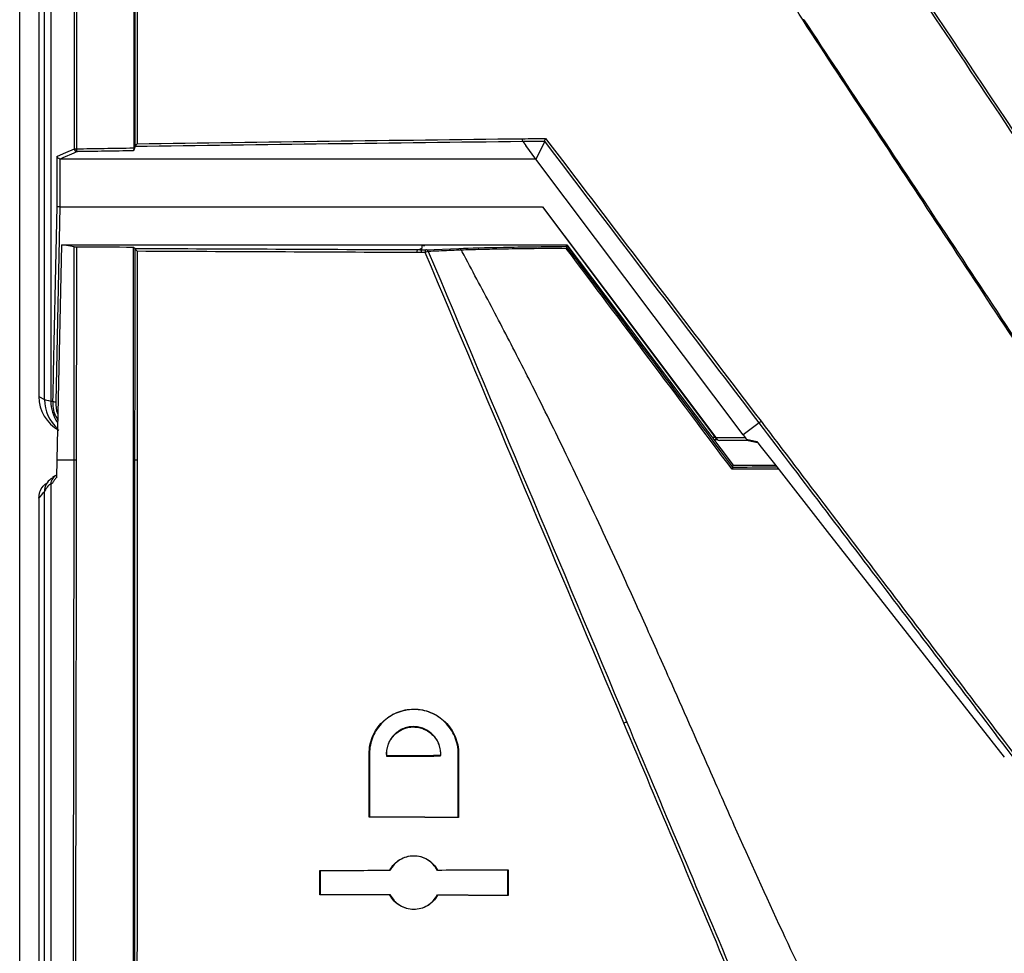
# Model space of a CAD drawing. Header units: millimetres. Extents: x 156 to 887, y -58 to 920.
# Tile 74 of 118: x 529 to 555, y 416 to 440. Entities that reach past the tile are written whole.
import ezdxf

# ---------------------------------------------------------------- set-up
doc = ezdxf.new("R2010")
doc.units = ezdxf.units.MM

msp = doc.modelspace()

# ---------------------------------------------------------------- linework, layer by layer
at = {"color": 7, "linetype": 'Continuous', "lineweight": 25}
for p, q in [((529.493, 314.468), (529.493, 564.468)), ((529.993, 563.443), (529.993, 430.377)), ((542.58, 437.009), (542.657, 436.906)), ((543.151, 437.015), (542.921, 436.555)), ((532.493, 436.878), (532.456, 436.769)), ((542.921, 436.555), (542.657, 436.906)), ((530.466, 435.318), (530.466, 436.626)), ((530.541, 436.555), (530.541, 435.312)), ((548.314, 429.376), (542.921, 436.555)), ((530.541, 435.312), (530.434, 430.239)), ((530.541, 435.312), (530.541, 435.312)), ((530.541, 435.312), (543.095, 435.312)), ((530.47, 428.73), (530.588, 434.321)), ((530.588, 434.321), (532.243, 434.321)), ((532.243, 434.321), (540.034, 434.321)), ((532.457, 434.265), (532.492, 434.23)), ((539.956, 434.308), (539.956, 434.232)), ((539.992, 434.308), (539.956, 434.308)), ((539.956, 434.197), (539.956, 434.232)), ((539.992, 434.308), (540.034, 434.308)), ((540.034, 434.308), (540.034, 434.321)), ((540.034, 434.321), (543.728, 434.321)), ((540.058, 434.197), (540.918, 434.229)), ((543.709, 434.284), (543.728, 434.321)), ((543.728, 434.321), (548.056, 428.589)), ((529.993, 430.377), (530.138, 430.297)), ((530.303, 430.26), (530.359, 430.252)), ((548.73, 429.689), (548.314, 429.376)), ((547.602, 429.282), (547.639, 429.264)), ((547.604, 429.31), (548.364, 429.31)), ((547.627, 429.26), (547.664, 429.242)), ((548.314, 429.376), (548.364, 429.31)), ((548.397, 429.264), (548.669, 429.203)), ((547.642, 429.253), (547.555, 429.253)), ((548.444, 429.235), (547.697, 429.235)), ((548.438, 429.236), (548.686, 429.181)), ((530.46, 428.271), (530.47, 428.73)), ((530.47, 428.73), (530.91, 428.73)), ((548.032, 428.54), (548.056, 428.589)), ((548.056, 428.589), (549.151, 428.589)), ((529.993, 427.73), (529.993, 315.154)), ((538.591, 421.08), (538.582, 421.08)), ((540.9, 421.08), (540.909, 421.08)), ((539.032, 421.019), (539.041, 421.028)), ((540.443, 421.025), (540.435, 421.034)), ((538.592, 419.444), (538.583, 419.435)), ((540.899, 419.434), (540.908, 419.425)), ((537.31, 418.036), (537.301, 418.045)), ((539.128, 418.044), (539.122, 418.053)), ((540.357, 418.049), (540.362, 418.058)), ((542.192, 418.056), (542.201, 418.065)), ((537.31, 417.425), (537.301, 417.416)), ((539.128, 417.417), (539.122, 417.408)), ((540.357, 417.412), (540.362, 417.403)), ((542.191, 417.405), (542.2, 417.396))]:
    msp.add_line(p, q, dxfattribs=at)
at = {"color": 8, "linetype": 'Continuous', "lineweight": 25}
msp.add_line((547.508, 429.315), (547.577, 429.315), dxfattribs=at)
at = {"color": 7, "linetype": 'Continuous', "lineweight": 25, "flags": 128}
for points in [[(530.138, 430.297), (530.138, 479.296), (530.138, 562.894)], [(530.303, 551.907), (530.303, 534.5), (530.303, 462.604), (530.303, 460.574), (530.303, 430.26)], [(530.466, 436.626), (530.474, 436.629), (530.697, 436.727), (530.915, 436.822)], [(530.99, 436.747), (530.972, 436.739), (530.9, 436.708), (530.615, 436.583), (530.549, 436.555)], [(542.921, 436.555), (532.67, 436.555), (530.549, 436.555)], [(530.359, 430.252), (530.362, 430.4), (530.375, 430.991), (530.425, 433.354), (530.466, 435.318)], [(543.095, 435.312), (545.259, 432.431), (547.604, 429.31)], [(543.095, 435.312), (547.532, 429.376), (547.577, 429.315)], [(530.914, 434.274), (530.707, 434.304), (530.588, 434.321)], [(539.843, 434.198), (539.897, 434.214), (539.956, 434.232)], [(548.669, 429.203), (548.693, 429.173), (548.779, 429.063), (549.123, 428.624), (550.501, 426.866), (555.105, 420.996)], [(530.353, 428.265), (530.316, 428.243), (530.304, 428.235)], [(530.303, 428.098), (530.303, 412.393), (530.303, 348.571), (530.303, 338.979), (530.303, 326.107)], [(530.138, 315.703), (530.138, 364.699), (530.138, 427.91)]]:
    msp.add_lwpolyline(points, dxfattribs=at)
at = {"color": 7, "linetype": 'Continuous', "lineweight": 25}
for centre, radius, start, end in [((542.674, 437.068), 0.111, 172.0165, 212.341), ((530.964, 448.215), 11.394, 269.7568, 270.0282), ((530.99, 436.822), 0.0752, 180.2524, 269.4198), ((531.062, 436.807), 0.0939, 170.9268, 219.7332), ((539.924, 434.139), 0.0997, 144.3584, 189.826), ((540.14, 434.139), 0.1, 144.4971, 189.8007), ((540.252, 433.673), 0.496, 105.3227, 115.1475), ((540.056, 434.128), 0.069, 19.6978, 87.9766), ((530.421, 430.389), 0.15, 245.4801, 274.6792), ((548.862, 429.6), 0.159, 122.7296, 145.9538), ((530.959, 430.748), 2.019, 268.6299, 270.1576), ((532.537, 430.476), 1.746, 268.5431, 270.3516), ((545.5, 421.233), 0.706, 107.8914, 114.2469)]:
    msp.add_arc(centre, radius, start, end, dxfattribs=at)
at = {"color": 8, "linetype": 'Continuous', "lineweight": 25}
for centre, radius, start, end in [((531.137, 430.296), 0.999, 179.9604, 229.0034), ((531.306, 430.258), 1.003, 179.8473, 213.9416), ((530.552, 428.099), 0.249, 111.45, 180.29), ((530.538, 427.91), 0.4, 125.7175, 180.0393)]:
    msp.add_arc(centre, radius, start, end, dxfattribs=at)
at = {"color": 7, "linetype": 'Continuous', "lineweight": 25}
msp.add_ellipse((530.993, 430.376), major_axis=(-0.877, 0.482), ratio=0.999343, start_param=0.502045, end_param=1.570796, dxfattribs=at)
for points, knots in [([(530.915, 436.822), (530.917, 446.427), (530.905, 456.031), (530.856, 475.23), (530.818, 484.826), (530.716, 504.01), (530.652, 513.6), (530.497, 532.766), (530.407, 542.341), (530.303, 551.907)], [0, 0, 0, 0, 0.25, 0.25, 0.5, 0.5, 0.75, 0.75, 1, 1, 1, 1]), ([(530.359, 551.913), (530.463, 542.346), (530.553, 532.77), (530.707, 513.602), (530.771, 504.011), (530.924, 475.233), (530.973, 456.034), (530.969, 436.822)], [0, 0, 0, 0, 0.25, 0.25, 0.5, 0.5, 1, 1, 1, 1]), ([(549.87, 440.166), (549.739, 440.373), (549.609, 440.58), (549.368, 441.006), (549.257, 441.226), (548.949, 441.892), (548.775, 442.349), (548.497, 443.291), (548.393, 443.77), (548.287, 444.499), (548.26, 444.744), (548.228, 445.234), (548.223, 445.48), (548.218, 445.726)], [0, 0, 0, 0, 0.125, 0.125, 0.25, 0.25, 0.5, 0.5, 0.75, 0.75, 0.875, 0.875, 1, 1, 1, 1]), ([(559.778, 430.538), (558.401, 432.601), (557.025, 434.663), (555.648, 436.726), (554.272, 438.788), (552.896, 440.851), (551.521, 442.914), (551.319, 443.217), (551.116, 443.52), (550.914, 443.824)], [0, 0, 0, 0, 0.01489443, 0.01489443, 0.01489443, 0.02978886, 0.02978886, 0.02978886, 0.03197865, 0.03197865, 0.03197865, 0.03197865]), ([(550.953, 443.849), (553.083, 440.665), (555.212, 437.48), (557.341, 434.295), (558.17, 433.054), (558.999, 431.813), (559.828, 430.573)], [0, 0, 0, 0, 0.02301174, 0.02301174, 0.02301174, 0.03197667, 0.03197667, 0.03197667, 0.03197667]), ([(549.892, 440.18), (549.887, 440.178), (549.883, 440.175), (549.879, 440.172), (549.876, 440.17), (549.873, 440.168), (549.87, 440.166)], [0, 0, 0, 0, 0.00003103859, 0.00003103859, 0.00003103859, 0.00005224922, 0.00005224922, 0.00005224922, 0.00005224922]), ([(557.006, 429.356), (556.411, 430.258), (555.816, 431.16), (554.625, 432.962), (554.031, 433.864), (552.842, 435.666), (552.247, 436.566), (551.054, 438.364), (550.458, 439.262), (549.87, 440.166)], [0, 0, 0, 0, 0.25, 0.25, 0.5, 0.5, 0.75, 0.75, 1, 1, 1, 1]), ([(549.892, 440.18), (550.481, 439.277), (551.078, 438.379), (552.273, 436.582), (552.869, 435.683), (554.059, 433.882), (554.654, 432.981), (555.846, 431.179), (556.442, 430.278), (557.037, 429.376)], [0, 0, 0, 0, 0.25, 0.25, 0.5, 0.5, 0.75, 0.75, 1, 1, 1, 1]), ([(532.493, 436.881), (532.493, 436.887), (532.501, 436.898), (532.522, 436.925), (532.535, 436.939), (532.548, 436.954)], [0, 0, 0, 0, 0.5, 0.5, 1, 1, 1, 1]), ([(543.15, 437.017), (543.148, 437.021), (543.15, 437.031), (543.158, 437.058), (543.165, 437.074), (543.172, 437.091)], [0, 0, 0, 0, 0.5, 0.5, 1, 1, 1, 1]), ([(530.969, 436.822), (531.209, 436.825), (531.448, 436.829), (531.688, 436.833), (531.944, 436.836), (532.201, 436.84), (532.458, 436.844)], [0, 0, 0, 0, 0.001493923, 0.001493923, 0.001493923, 0.003091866, 0.003091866, 0.003091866, 0.003091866]), ([(532.456, 436.769), (532.207, 436.765), (531.958, 436.761), (531.708, 436.758), (531.469, 436.754), (531.229, 436.751), (530.99, 436.747)], [0, 0, 0, 0, 0.001553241, 0.001553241, 0.001553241, 0.003046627, 0.003046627, 0.003046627, 0.003046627]), ([(532.458, 436.844), (532.458, 436.836), (532.458, 436.827), (532.458, 436.82), (532.458, 436.812), (532.457, 436.805), (532.457, 436.798), (532.457, 436.792), (532.457, 436.786), (532.457, 436.782), (532.457, 436.777), (532.457, 436.773), (532.457, 436.771), (532.457, 436.77), (532.456, 436.769), (532.456, 436.769)], [0, 0, 0, 0, 0.0000489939, 0.0000489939, 0.0000489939, 0.0000979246, 0.0000979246, 0.0000979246, 0.0001478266, 0.0001478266, 0.0001478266, 0.0001997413, 0.0001997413, 0.0001997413, 0.0002316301, 0.0002316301, 0.0002316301, 0.0002316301]), ([(530.541, 436.555), (530.519, 436.558), (530.5, 436.569), (530.475, 436.595), (530.468, 436.611), (530.466, 436.626)], [0, 0, 0, 0, 0.5, 0.5, 1, 1, 1, 1]), ([(530.541, 435.312), (530.532, 435.312), (530.524, 435.312), (530.516, 435.312), (530.508, 435.313), (530.501, 435.313), (530.494, 435.314), (530.487, 435.314), (530.482, 435.315), (530.477, 435.315), (530.473, 435.316), (530.469, 435.317), (530.468, 435.318), (530.467, 435.318), (530.467, 435.318), (530.467, 435.318), (530.467, 435.318), (530.466, 435.318), (530.466, 435.318)], [0, 0, 0, 0, 0.0000502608, 0.0000502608, 0.0000502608, 0.0001005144, 0.0001005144, 0.0001005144, 0.0001508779, 0.0001508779, 0.0001508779, 0.0002014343, 0.0002014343, 0.0002014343, 0.0002112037, 0.0002112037, 0.0002112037, 0.0002170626, 0.0002170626, 0.0002170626, 0.0002170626]), ([(530.914, 434.274), (530.915, 434.273), (530.918, 434.273), (530.922, 434.273), (530.925, 434.273), (530.93, 434.273), (530.936, 434.273), (530.942, 434.273), (530.949, 434.273), (530.957, 434.273), (530.961, 434.273), (530.964, 434.273), (530.968, 434.273)], [0, 0, 0, 0, 0.0000503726, 0.0000503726, 0.0000503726, 0.0001007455, 0.0001007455, 0.0001007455, 0.0001511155, 0.0001511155, 0.0001511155, 0.00017507, 0.00017507, 0.00017507, 0.00017507]), ([(530.968, 434.273), (530.968, 434.223), (530.968, 434.173), (530.968, 434.123), (530.968, 433.923), (530.968, 433.723), (530.968, 433.523), (530.967, 432.723), (530.967, 431.923), (530.966, 431.123), (530.966, 430.325), (530.965, 429.527), (530.964, 428.73)], [0, 0, 0, 0, 0.0003, 0.0003, 0.0003, 0.0015, 0.0015, 0.0015, 0.0063, 0.0063, 0.0063, 0.01108546, 0.01108546, 0.01108546, 0.01108546]), ([(532.392, 340.259), (532.403, 348.08), (532.412, 355.905), (532.428, 371.564), (532.434, 379.399), (532.451, 402.905), (532.456, 418.582), (532.457, 434.265)], [0, 0, 0, 0, 0.25, 0.25, 0.5, 0.5, 1, 1, 1, 1]), ([(532.492, 428.73), (532.492, 429.647), (532.492, 430.563), (532.493, 431.48), (532.493, 432.395), (532.493, 433.311), (532.493, 434.227)], [0, 0, 0, 0, 0.00549874, 0.00549874, 0.00549874, 0.01099376, 0.01099376, 0.01099376, 0.01099376]), ([(532.493, 434.227), (532.493, 434.221), (532.501, 434.21), (532.521, 434.183), (532.534, 434.169), (532.548, 434.155)], [0, 0, 0, 0, 0.5, 0.5, 1, 1, 1, 1]), ([(532.548, 434.155), (532.548, 433.263), (532.548, 432.371), (532.548, 431.479), (532.548, 430.563), (532.548, 429.646), (532.547, 428.73)], [0, 0, 0, 0, 0.00535082, 0.00535082, 0.00535082, 0.01084987, 0.01084987, 0.01084987, 0.01084987]), ([(539.939, 434.122), (539.939, 434.141), (539.941, 434.161), (539.947, 434.188), (539.951, 434.197), (539.956, 434.197)], [0, 0, 0, 0, 0.5, 0.5, 1, 1, 1, 1]), ([(540.979, 434.186), (540.958, 434.185), (540.938, 434.184), (540.917, 434.183), (540.833, 434.18), (540.75, 434.176), (540.667, 434.173), (540.485, 434.166), (540.303, 434.158), (540.121, 434.151)], [0, 0, 0, 0, 0.0003, 0.0003, 0.0003, 0.0015, 0.0015, 0.0015, 0.004118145, 0.004118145, 0.004118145, 0.004118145]), ([(540.918, 434.229), (541.217, 434.241), (541.608, 434.251), (542.199, 434.263), (542.323, 434.265), (542.58, 434.269), (542.712, 434.271), (543.12, 434.277), (543.407, 434.281), (543.709, 434.284)], [0, 0, 0, 0, 0.5, 0.5, 0.625, 0.625, 0.75, 0.75, 1, 1, 1, 1]), ([(556.287, 404.202), (556.141, 404.425), (555.814, 404.924), (555.269, 405.758), (554.618, 406.764), (554.038, 407.67), (553.567, 408.421), (553.241, 408.956), (552.923, 409.491), (552.612, 410.027), (552.308, 410.562), (552.012, 411.096), (551.409, 412.209), (550.499, 413.991), (549.292, 416.526), (548.27, 418.785), (547.305, 420.977), (546.523, 422.749), (545.763, 424.454), (545.189, 425.723), (544.521, 427.172), (543.754, 428.79), (543.01, 430.301), (542.465, 431.373), (542.091, 432.094), (541.715, 432.81), (541.337, 433.521), (541.083, 433.993), (540.956, 434.229)], [0, 0, 0, 0, 0.023657, 0.053141, 0.088613, 0.130264, 0.148904, 0.167447, 0.185884, 0.204204, 0.2224, 0.24046, 0.258375, 0.334595, 0.417808, 0.507428, 0.554977, 0.631089, 0.679949, 0.72127, 0.755175, 0.821944, 0.880405, 0.904559, 0.928547, 0.952417, 0.97622, 1, 1, 1, 1]), ([(543.71, 434.231), (543.416, 434.229), (543.136, 434.226), (542.607, 434.22), (542.356, 434.216), (541.892, 434.209), (541.678, 434.205), (541.391, 434.198), (541.301, 434.195), (541.132, 434.191), (541.052, 434.188), (540.98, 434.186)], [0, 0, 0, 0, 0.25, 0.25, 0.5, 0.5, 0.75, 0.75, 0.875, 0.875, 1, 1, 1, 1]), ([(543.709, 434.284), (543.709, 434.284), (543.71, 434.283), (543.711, 434.281), (543.712, 434.281), (543.712, 434.28), (543.712, 434.28)], [0, 0, 0, 0, 0.00004692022, 0.00004692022, 0.00004692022, 0.00005567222, 0.00005567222, 0.00005567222, 0.00005567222]), ([(543.712, 434.28), (543.714, 434.277), (543.715, 434.273), (543.716, 434.268), (543.716, 434.263), (543.716, 434.257), (543.715, 434.25), (543.714, 434.244), (543.712, 434.238), (543.711, 434.232), (543.711, 434.232), (543.71, 434.232), (543.71, 434.231)], [0, 0, 0, 0, 0.0000510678, 0.0000510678, 0.0000510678, 0.0001056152, 0.0001056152, 0.0001056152, 0.0001495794, 0.0001495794, 0.0001495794, 0.0001522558, 0.0001522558, 0.0001522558, 0.0001522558]), ([(548.022, 428.485), (547.303, 429.444), (546.584, 430.403), (545.146, 432.319), (544.427, 433.277), (543.71, 434.231)], [0, 0, 0, 0, 0.5, 0.5, 1, 1, 1, 1]), ([(543.712, 434.28), (544.431, 433.326), (545.151, 432.37), (546.592, 430.455), (547.312, 429.497), (548.033, 428.538)], [0, 0, 0, 0, 0.5, 0.5, 1, 1, 1, 1]), ([(540.041, 434.122), (540.015, 434.122), (539.988, 434.122), (539.961, 434.122), (539.954, 434.122), (539.946, 434.122), (539.939, 434.122)], [0.000135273, 0.000135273, 0.000135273, 0.000135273, 0.0003, 0.0003, 0.0003, 0.0003461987, 0.0003461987, 0.0003461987, 0.0003461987]), ([(530.492, 429.769), (530.461, 429.819), (530.394, 429.929), (530.363, 430.1), (530.36, 430.211), (530.359, 430.252)], [0, 0, 0, 0, 0.345136, 0.752852, 1, 1, 1, 1]), ([(530.434, 430.239), (530.434, 430.133), (530.434, 430.016), (530.489, 429.916), (530.495, 429.906)], [0, 0, 0, 0, 0.902367, 1, 1, 1, 1]), ([(627.755, 429.689), (625.42, 426.618), (623.084, 423.54), (620.452, 420.075), (620.086, 419.593), (619.72, 419.112), (619.574, 418.92), (619.5, 418.824), (619.272, 418.544), (619.111, 418.367), (618.6, 417.868), (618.227, 417.571), (617.414, 417.053), (616.988, 416.841), (616.32, 416.59), (616.093, 416.519), (615.629, 416.397), (615.393, 416.347), (614.923, 416.276), (614.688, 416.257), (614.217, 416.241), (613.982, 416.243), (612.804, 416.244), (611.861, 416.25), (609.029, 416.265), (607.138, 416.275), (603.355, 416.292), (601.463, 416.298), (595.788, 416.315), (592.005, 416.32), (584.437, 416.32), (580.653, 416.314), (574.977, 416.298), (573.085, 416.291), (569.301, 416.275), (567.41, 416.265), (564.578, 416.249), (563.635, 416.243), (562.457, 416.238), (562.222, 416.235), (561.751, 416.257), (561.516, 416.282), (561.046, 416.358), (560.81, 416.408), (560.35, 416.531), (560.124, 416.604), (559.682, 416.773), (559.465, 416.869), (559.04, 417.084), (558.831, 417.204), (558.43, 417.463), (558.237, 417.603), (557.867, 417.899), (557.689, 418.056), (557.352, 418.392), (557.194, 418.574), (556.967, 418.856), (556.894, 418.952), (556.748, 419.143), (556.381, 419.622), (556.016, 420.102), (554.555, 422.02), (553.39, 423.556), (551.06, 426.625), (549.895, 428.157), (548.73, 429.689)], [0, 0, 0, 0, 0.125, 0.125, 0.140625, 0.144531, 0.144531, 0.148437, 0.148437, 0.15625, 0.15625, 0.171875, 0.171875, 0.1875, 0.1875, 0.195312, 0.195312, 0.203125, 0.203125, 0.210937, 0.210937, 0.21875, 0.21875, 0.25, 0.25, 0.3125, 0.3125, 0.375, 0.375, 0.5, 0.5, 0.625, 0.625, 0.6875, 0.6875, 0.75, 0.75, 0.78125, 0.78125, 0.789062, 0.789062, 0.796875, 0.796875, 0.804688, 0.804688, 0.8125, 0.8125, 0.820313, 0.820313, 0.828125, 0.828125, 0.835938, 0.835938, 0.84375, 0.84375, 0.851563, 0.851563, 0.855469, 0.855469, 0.859375, 0.875, 0.875, 0.9375, 0.9375, 1, 1, 1, 1]), ([(548.776, 429.734), (549.939, 428.204), (551.103, 426.673), (553.432, 423.609), (554.595, 422.074), (556.054, 420.159), (556.42, 419.68), (556.785, 419.202), (556.932, 419.01), (557.005, 418.915), (557.23, 418.632), (557.388, 418.45), (557.724, 418.114), (557.902, 417.958), (558.272, 417.661), (558.464, 417.522), (558.865, 417.264), (559.074, 417.144), (559.499, 416.931), (559.716, 416.835), (560.158, 416.667), (560.383, 416.595), (560.843, 416.474), (561.079, 416.425), (561.549, 416.352), (561.784, 416.328), (562.254, 416.309), (562.489, 416.313), (563.665, 416.318), (564.607, 416.323), (567.435, 416.34), (569.324, 416.349), (573.104, 416.365), (574.993, 416.372), (580.663, 416.389), (584.442, 416.394), (592, 416.394), (595.779, 416.389), (601.447, 416.372), (603.336, 416.366), (607.115, 416.349), (609.004, 416.34), (611.832, 416.324), (612.774, 416.318), (613.95, 416.317), (614.186, 416.315), (614.656, 416.329), (614.891, 416.346), (615.36, 416.415), (615.596, 416.464), (616.06, 416.583), (616.287, 416.654), (616.954, 416.902), (617.38, 417.113), (618.193, 417.629), (618.565, 417.927), (619.075, 418.426), (619.236, 418.602), (619.463, 418.882), (619.536, 418.978), (619.682, 419.171), (620.048, 419.651), (620.413, 420.132), (623.043, 423.592), (625.376, 426.666), (627.71, 429.734)], [0, 0, 0, 0, 0.0625, 0.0625, 0.125, 0.125, 0.140625, 0.144531, 0.144531, 0.148438, 0.148438, 0.15625, 0.15625, 0.164063, 0.164063, 0.171875, 0.171875, 0.179688, 0.179688, 0.1875, 0.1875, 0.195313, 0.195313, 0.203125, 0.203125, 0.210938, 0.210938, 0.21875, 0.21875, 0.25, 0.25, 0.3125, 0.3125, 0.375, 0.375, 0.5, 0.5, 0.625, 0.625, 0.6875, 0.6875, 0.75, 0.75, 0.78125, 0.78125, 0.789062, 0.789062, 0.796875, 0.796875, 0.804687, 0.804687, 0.8125, 0.8125, 0.828125, 0.828125, 0.84375, 0.84375, 0.851562, 0.851562, 0.855469, 0.855469, 0.859375, 0.875, 0.875, 1, 1, 1, 1]), ([(547.628, 429.262), (547.626, 429.262), (547.616, 429.265), (547.608, 429.275), (547.602, 429.282)], [0, 0, 0, 0, 0.2107746, 1, 1, 1, 1]), ([(548.438, 429.237), (548.431, 429.239), (548.415, 429.243), (548.403, 429.257), (548.397, 429.264)], [0, 0, 0, 0, 0.489436, 1, 1, 1, 1]), ([(532.547, 428.73), (532.545, 413.974), (532.539, 399.221), (532.522, 377.107), (532.516, 369.738), (532.501, 355.008), (532.492, 347.647), (532.482, 340.29)], [0, 0, 0, 0, 0.5, 0.5, 0.75, 0.75, 1, 1, 1, 1]), ([(548.033, 428.538), (548.034, 428.536), (548.034, 428.533), (548.034, 428.528), (548.034, 428.524), (548.033, 428.519), (548.031, 428.513), (548.03, 428.506), (548.027, 428.499), (548.024, 428.49), (548.024, 428.489), (548.023, 428.487), (548.022, 428.486), (548.022, 428.485), (548.022, 428.485), (548.022, 428.485)], [0, 0, 0, 0, 0.0000528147, 0.0000528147, 0.0000528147, 0.000104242, 0.000104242, 0.000104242, 0.0001622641, 0.0001622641, 0.0001622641, 0.0001734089, 0.0001734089, 0.0001734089, 0.0001760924, 0.0001760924, 0.0001760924, 0.0001760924]), ([(530.46, 428.271), (530.456, 428.269), (530.448, 428.266), (530.435, 428.255), (530.42, 428.24), (530.402, 428.215), (530.382, 428.183), (530.361, 428.151), (530.341, 428.124), (530.323, 428.104), (530.31, 428.1), (530.303, 428.098)], [0, 0, 0, 0, 0.077349, 0.160299, 0.248974, 0.352117, 0.500112, 0.645551, 0.75116, 0.882603, 1, 1, 1, 1]), ([(530.456, 428.327), (530.426, 428.317), (530.34, 428.287), (530.348, 428.273), (530.353, 428.265)], [0, 0, 0, 0, 0.349903, 1, 1, 1, 1]), ([(529.993, 427.73), (529.998, 427.786), (530.01, 427.898), (530.088, 428.042), (530.168, 428.105), (530.204, 428.133)], [0, 0, 0, 0, 0.3557854, 0.7115639, 1, 1, 1, 1]), ([(530.303, 428.098), (530.298, 428.097), (530.288, 428.095), (530.273, 428.088), (530.259, 428.078), (530.241, 428.063), (530.22, 428.038), (530.196, 428.004), (530.176, 427.97), (530.16, 427.94), (530.147, 427.919), (530.141, 427.913), (530.138, 427.91)], [0, 0, 0, 0, 0.057172, 0.117823, 0.181977, 0.249655, 0.353906, 0.500005, 0.646099, 0.750355, 0.882179, 1, 1, 1, 1]), ([(538.582, 421.08), (538.582, 421.158), (538.59, 421.235), (538.62, 421.385), (538.643, 421.46), (538.703, 421.602), (538.739, 421.669), (538.825, 421.796), (538.874, 421.855), (539.036, 422.015), (539.165, 422.1), (539.373, 422.185), (539.446, 422.207), (539.594, 422.236), (539.668, 422.244), (539.818, 422.244), (539.894, 422.237), (540.041, 422.208), (540.113, 422.187), (540.253, 422.13), (540.321, 422.094), (540.447, 422.011), (540.506, 421.964), (540.616, 421.856), (540.665, 421.797), (540.75, 421.671), (540.788, 421.603), (540.847, 421.461), (540.87, 421.387), (540.901, 421.236), (540.909, 421.158), (540.909, 421.08)], [0, 0, 0, 0, 0.0625, 0.0625, 0.125, 0.125, 0.1875, 0.1875, 0.25, 0.25, 0.375, 0.375, 0.4375, 0.4375, 0.5, 0.5, 0.5625, 0.5625, 0.625, 0.625, 0.6875, 0.6875, 0.75, 0.75, 0.8125, 0.8125, 0.875, 0.875, 0.9375, 0.9375, 1, 1, 1, 1]), ([(540.9, 421.08), (540.9, 421.158), (540.892, 421.234), (540.862, 421.383), (540.839, 421.458), (540.78, 421.599), (540.743, 421.665), (540.658, 421.791), (540.609, 421.85), (540.448, 422.009), (540.319, 422.094), (540.111, 422.178), (540.039, 422.2), (539.892, 422.228), (539.818, 422.235), (539.669, 422.235), (539.594, 422.227), (539.448, 422.198), (539.377, 422.177), (539.238, 422.12), (539.172, 422.085), (539.047, 422.003), (538.989, 421.956), (538.881, 421.849), (538.832, 421.791), (538.748, 421.666), (538.711, 421.598), (538.652, 421.457), (538.629, 421.385), (538.599, 421.235), (538.591, 421.158), (538.591, 421.08)], [0, 0, 0, 0, 0.0625, 0.0625, 0.125, 0.125, 0.1875, 0.1875, 0.25, 0.25, 0.375, 0.375, 0.4375, 0.4375, 0.5, 0.5, 0.5625, 0.5625, 0.625, 0.625, 0.6875, 0.6875, 0.75, 0.75, 0.8125, 0.8125, 0.875, 0.875, 0.9375, 0.9375, 1, 1, 1, 1]), ([(540.443, 421.025), (540.451, 421.124), (540.438, 421.224), (540.388, 421.364), (540.367, 421.408), (540.316, 421.492), (540.285, 421.531), (540.185, 421.637), (540.103, 421.694), (539.97, 421.751), (539.923, 421.765), (539.829, 421.784), (539.781, 421.788), (539.685, 421.788), (539.637, 421.783), (539.543, 421.763), (539.497, 421.748), (539.408, 421.709), (539.366, 421.685), (539.288, 421.629), (539.251, 421.597), (539.185, 421.525), (539.156, 421.486), (539.105, 421.402), (539.084, 421.357), (539.036, 421.218), (539.024, 421.117), (539.032, 421.019)], [0, 0, 0, 0, 0.125, 0.125, 0.1875, 0.1875, 0.25, 0.25, 0.375, 0.375, 0.4375, 0.4375, 0.5, 0.5, 0.5625, 0.5625, 0.625, 0.625, 0.6875, 0.6875, 0.75, 0.75, 0.8125, 0.8125, 0.875, 0.875, 1, 1, 1, 1]), ([(539.041, 421.028), (539.037, 421.077), (539.039, 421.125), (539.051, 421.221), (539.063, 421.269), (539.111, 421.405), (539.163, 421.489), (539.26, 421.593), (539.297, 421.624), (539.374, 421.679), (539.415, 421.702), (539.546, 421.759), (539.639, 421.779), (539.781, 421.779), (539.828, 421.775), (539.92, 421.756), (539.966, 421.742), (540.053, 421.706), (540.095, 421.683), (540.173, 421.629), (540.21, 421.597), (540.309, 421.494), (540.361, 421.41), (540.411, 421.275), (540.423, 421.227), (540.436, 421.131), (540.438, 421.083), (540.435, 421.034)], [0, 0, 0, 0, 0.0625, 0.0625, 0.125, 0.125, 0.25, 0.25, 0.3125, 0.3125, 0.375, 0.375, 0.5, 0.5, 0.5625, 0.5625, 0.625, 0.625, 0.6875, 0.6875, 0.75, 0.75, 0.875, 0.875, 0.9375, 0.9375, 1, 1, 1, 1]), ([(539.122, 418.053), (539.152, 418.11), (539.189, 418.162), (539.276, 418.255), (539.326, 418.296), (539.488, 418.394), (539.614, 418.43), (539.865, 418.431), (539.991, 418.398), (540.21, 418.268), (540.301, 418.173), (540.362, 418.058)], [0, 0, 0, 0, 0.125, 0.125, 0.25, 0.25, 0.5, 0.5, 0.75, 0.75, 1, 1, 1, 1]), ([(540.357, 418.049), (540.298, 418.162), (540.207, 418.259), (539.989, 418.389), (539.864, 418.422), (539.677, 418.421), (539.614, 418.412), (539.494, 418.378), (539.435, 418.352), (539.329, 418.287), (539.279, 418.246), (539.193, 418.153), (539.157, 418.101), (539.128, 418.044)], [0, 0, 0, 0, 0.25, 0.25, 0.5, 0.5, 0.625, 0.625, 0.75, 0.75, 0.875, 0.875, 1, 1, 1, 1]), ([(540.362, 417.403), (540.332, 417.346), (540.294, 417.294), (540.206, 417.202), (540.156, 417.162), (539.994, 417.065), (539.867, 417.03), (539.616, 417.031), (539.491, 417.066), (539.273, 417.197), (539.182, 417.293), (539.122, 417.408)], [0, 0, 0, 0, 0.125, 0.125, 0.25, 0.25, 0.5, 0.5, 0.75, 0.75, 1, 1, 1, 1]), ([(539.128, 417.417), (539.186, 417.303), (539.277, 417.206), (539.437, 417.108), (539.496, 417.082), (539.617, 417.049), (539.679, 417.04), (539.805, 417.04), (539.866, 417.048), (539.987, 417.081), (540.046, 417.106), (540.153, 417.171), (540.203, 417.211), (540.29, 417.303), (540.327, 417.355), (540.357, 417.412)], [0, 0, 0, 0, 0.25, 0.25, 0.375, 0.375, 0.5, 0.5, 0.625, 0.625, 0.75, 0.75, 0.875, 0.875, 1, 1, 1, 1])]:
    msp.add_open_spline(points, degree=3, knots=knots, dxfattribs=at)
for points in [[(532.457, 450.032), (532.457, 445.636), (532.458, 441.24), (532.458, 436.844)], [(532.493, 436.881), (532.493, 441.261), (532.493, 445.642), (532.492, 450.022)], [(532.548, 450.023), (532.548, 445.667), (532.548, 441.31), (532.548, 436.954)], [(542.58, 437.009), (539.197, 436.969), (535.835, 436.926), (532.493, 436.878)], [(532.548, 436.954), (535.867, 437.001), (539.205, 437.045), (542.564, 437.084)], [(542.564, 437.084), (542.766, 437.086), (542.969, 437.088), (543.172, 437.091)], [(543.151, 437.015), (542.96, 437.013), (542.77, 437.011), (542.58, 437.009)], [(548.73, 429.689), (546.869, 432.135), (545.009, 434.578), (543.15, 437.017)], [(543.15, 437.017), (543.151, 437.016), (543.151, 437.015), (543.151, 437.015)], [(543.172, 437.091), (545.039, 434.642), (546.907, 432.19), (548.776, 429.734)], [(532.493, 436.878), (532.493, 436.878), (532.493, 436.879), (532.493, 436.881)], [(530.549, 436.555), (530.546, 436.555), (530.544, 436.555), (530.541, 436.555)], [(530.91, 428.73), (530.912, 430.578), (530.914, 432.426), (530.914, 434.274)], [(530.968, 434.273), (531.464, 434.27), (531.961, 434.268), (532.457, 434.265)], [(532.493, 434.227), (532.493, 434.229), (532.493, 434.23), (532.492, 434.23)], [(532.492, 434.23), (534.931, 434.219), (537.382, 434.208), (539.843, 434.198)], [(539.826, 434.122), (537.389, 434.132), (534.963, 434.143), (532.548, 434.155)], [(539.843, 434.198), (539.88, 434.197), (539.918, 434.197), (539.956, 434.197)], [(539.956, 434.197), (539.99, 434.197), (540.024, 434.197), (540.058, 434.197)], [(540.121, 434.151), (541.841, 430.072), (543.562, 425.99), (545.283, 421.905)], [(539.939, 434.122), (539.901, 434.122), (539.863, 434.122), (539.826, 434.122)], [(545.21, 421.877), (543.487, 425.962), (541.764, 430.043), (540.041, 434.122)], [(530.138, 430.297), (530.161, 430.285), (530.216, 430.273), (530.303, 430.26)], [(547.577, 429.315), (547.586, 429.303), (547.594, 429.292), (547.602, 429.282)], [(547.639, 429.264), (547.628, 429.278), (547.617, 429.293), (547.604, 429.31)], [(547.639, 429.264), (547.654, 429.243), (547.676, 429.234), (547.697, 429.235)], [(548.364, 429.31), (548.376, 429.294), (548.387, 429.278), (548.397, 429.264)], [(530.303, 326.107), (530.675, 360.226), (530.877, 394.471), (530.91, 428.73)], [(530.964, 428.73), (530.93, 394.468), (530.727, 360.221), (530.355, 326.101)], [(532.428, 340.295), (532.467, 369.732), (532.489, 399.21), (532.492, 428.73)], [(548.033, 428.538), (548.032, 428.539), (548.032, 428.54), (548.032, 428.54)], [(529.993, 427.73), (530.041, 427.757), (530.09, 427.883), (530.138, 427.91)], [(547.958, 415.364), (547.042, 417.536), (546.126, 419.707), (545.21, 421.877)], [(545.283, 421.905), (546.198, 419.735), (547.113, 417.563), (548.028, 415.391)], [(538.583, 419.435), (538.582, 419.983), (538.582, 420.532), (538.582, 421.08)], [(538.591, 421.08), (538.591, 420.535), (538.591, 419.989), (538.592, 419.444)], [(540.899, 419.434), (540.899, 419.983), (540.899, 420.532), (540.9, 421.08)], [(540.909, 421.08), (540.908, 420.529), (540.908, 419.977), (540.908, 419.425)], [(539.032, 421.019), (539.502, 421.021), (539.973, 421.023), (540.443, 421.025)], [(540.435, 421.034), (539.97, 421.032), (539.505, 421.03), (539.041, 421.028)], [(540.908, 419.425), (540.132, 419.428), (539.357, 419.432), (538.583, 419.435)], [(538.592, 419.444), (539.36, 419.441), (540.129, 419.437), (540.899, 419.434)], [(537.301, 418.045), (537.907, 418.048), (538.514, 418.05), (539.122, 418.053)], [(537.301, 417.416), (537.301, 417.626), (537.301, 417.835), (537.301, 418.045)], [(539.128, 418.044), (538.521, 418.041), (537.915, 418.039), (537.31, 418.036)], [(537.31, 418.036), (537.31, 417.832), (537.31, 417.629), (537.31, 417.425)], [(542.192, 418.056), (541.579, 418.054), (540.968, 418.052), (540.357, 418.049)], [(540.362, 418.058), (540.974, 418.061), (541.587, 418.063), (542.201, 418.065)], [(542.191, 417.405), (542.191, 417.622), (542.192, 417.839), (542.192, 418.056)], [(542.201, 418.065), (542.201, 417.842), (542.2, 417.619), (542.2, 417.396)], [(539.122, 417.408), (538.515, 417.411), (537.908, 417.413), (537.301, 417.416)], [(537.31, 417.425), (537.915, 417.422), (538.521, 417.42), (539.128, 417.417)], [(540.357, 417.412), (540.968, 417.409), (541.579, 417.407), (542.191, 417.405)], [(542.2, 417.396), (541.587, 417.398), (540.974, 417.4), (540.362, 417.403)]]:
    msp.add_open_spline(points, degree=3, dxfattribs=at)
at = {"color": 8, "linetype": 'Continuous', "lineweight": 25}
for points, knots in [([(548.032, 428.54), (548.372, 428.542), (548.748, 428.545), (549.146, 428.546), (549.184, 428.547)], [0, 0, 0, 0, 0.905354, 1, 1, 1, 1]), ([(549.23, 428.488), (549.184, 428.488), (549.081, 428.488), (548.762, 428.487), (548.402, 428.486), (548.105, 428.485), (548.022, 428.485)], [0, 0, 0, 0, 0.1104921, 0.2461506, 0.7890437, 1, 1, 1, 1])]:
    msp.add_open_spline(points, degree=3, knots=knots, dxfattribs=at)

doc.saveas('drawing.dxf')
